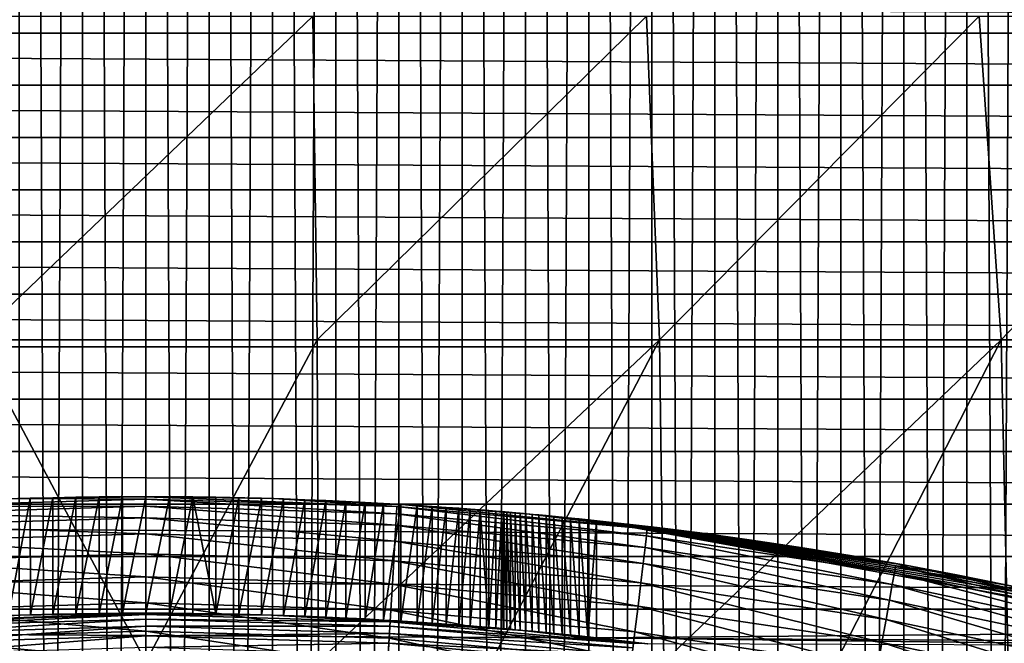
# Model space of a CAD drawing. Header units: millimetres. Extents: x -70 to 70, y -44 to 96.
# Tile 83 of 135: x -1.3 to 8.84, y 42.19 to 48.62. Entities that reach past the tile are written whole.
import ezdxf

# ---------------------------------------------------------------- set-up
doc = ezdxf.new("R2010")
doc.units = ezdxf.units.MM
doc.header["$LTSCALE"] = 65.185185
for name, color, linetype in [('20', 7, 'CONTINUOUS'), ('21', 7, 'CONTINUOUS'), ('22', 7, 'CONTINUOUS'), ('57', 7, 'CONTINUOUS'), ('70', 7, 'CONTINUOUS'), ('74', 7, 'CONTINUOUS'), ('75', 7, 'CONTINUOUS'), ('76', 7, 'CONTINUOUS'), ('77', 7, 'CONTINUOUS'), ('78', 7, 'CONTINUOUS'), ('82', 7, 'CONTINUOUS'), ('83', 7, 'CONTINUOUS'), ('84', 7, 'CONTINUOUS'), ('85', 7, 'CONTINUOUS'), ('86', 7, 'CONTINUOUS')]:
    doc.layers.add(name, color=color, linetype=linetype)

msp = doc.modelspace()

# ---------------------------------------------------------------- linework, layer by layer
at = {"layer": '20', "color": 3, "linetype": 'Continuous'}
for points in [[(-47.359, 48.477, 57.35), (-47.283, 49.013, 57.35), (47.359, 48.477, 57.35), (-47.359, 48.477, 57.35)], [(-47.283, 49.013, 57.35), (47.283, 49.013, 57.35), (47.359, 48.477, 57.35), (-47.283, 49.013, 57.35)], [(-47.429, 47.94, 57.35), (-47.359, 48.477, 57.35), (47.429, 47.94, 57.35), (-47.429, 47.94, 57.35)], [(-47.359, 48.477, 57.35), (47.359, 48.477, 57.35), (47.429, 47.94, 57.35), (-47.359, 48.477, 57.35)], [(-47.494, 47.403, 57.35), (-47.429, 47.94, 57.35), (47.494, 47.403, 57.35), (-47.494, 47.403, 57.35)], [(-47.429, 47.94, 57.35), (47.429, 47.94, 57.35), (47.494, 47.403, 57.35), (-47.429, 47.94, 57.35)], [(-47.552, 46.864, 57.35), (-47.494, 47.403, 57.35), (47.552, 46.864, 57.35), (-47.552, 46.864, 57.35)], [(-47.494, 47.403, 57.35), (47.494, 47.403, 57.35), (47.552, 46.864, 57.35), (-47.494, 47.403, 57.35)], [(-47.604, 46.325, 57.35), (-47.552, 46.864, 57.35), (47.604, 46.325, 57.35), (-47.604, 46.325, 57.35)], [(-47.552, 46.864, 57.35), (47.552, 46.864, 57.35), (47.604, 46.325, 57.35), (-47.552, 46.864, 57.35)], [(-47.65, 45.786, 57.35), (-47.604, 46.325, 57.35), (47.65, 45.786, 57.35), (-47.65, 45.786, 57.35)], [(-47.604, 46.325, 57.35), (47.604, 46.325, 57.35), (47.65, 45.786, 57.35), (-47.604, 46.325, 57.35)], [(-47.69, 45.246, 57.35), (-47.65, 45.786, 57.35), (47.69, 45.246, 57.35), (-47.69, 45.246, 57.35)], [(-47.65, 45.786, 57.35), (47.65, 45.786, 57.35), (47.69, 45.246, 57.35), (-47.65, 45.786, 57.35)], [(-47.723, 44.706, 57.35), (-47.69, 45.246, 57.35), (47.723, 44.706, 57.35), (-47.723, 44.706, 57.35)], [(-47.69, 45.246, 57.35), (47.69, 45.246, 57.35), (47.723, 44.706, 57.35), (-47.69, 45.246, 57.35)], [(-47.751, 44.165, 57.35), (-47.723, 44.706, 57.35), (47.751, 44.165, 57.35), (-47.751, 44.165, 57.35)], [(-47.723, 44.706, 57.35), (47.723, 44.706, 57.35), (47.751, 44.165, 57.35), (-47.723, 44.706, 57.35)], [(-47.772, 43.624, 57.35), (-47.751, 44.165, 57.35), (47.772, 43.624, 57.35), (-47.772, 43.624, 57.35)], [(-47.751, 44.165, 57.35), (47.751, 44.165, 57.35), (47.772, 43.624, 57.35), (-47.751, 44.165, 57.35)], [(-47.788, 43.083, 57.35), (-47.772, 43.624, 57.35), (47.788, 43.083, 57.35), (-47.788, 43.083, 57.35)], [(-47.772, 43.624, 57.35), (47.772, 43.624, 57.35), (47.788, 43.083, 57.35), (-47.772, 43.624, 57.35)], [(-47.797, 42.541, 57.35), (-47.788, 43.083, 57.35), (47.797, 42.541, 57.35), (-47.797, 42.541, 57.35)], [(-47.788, 43.083, 57.35), (47.788, 43.083, 57.35), (47.797, 42.541, 57.35), (-47.788, 43.083, 57.35)], [(47.8, 42, 57.35), (-47.8, 42, 57.35), (-47.797, 42.541, 57.35), (47.8, 42, 57.35)], [(47.8, 42, 57.35), (-47.797, 42.541, 57.35), (47.797, 42.541, 57.35), (47.8, 42, 57.35)]]:
    msp.add_3dface(points, dxfattribs=at)
at = {"layer": '21', "color": 3, "linetype": 'Continuous'}
for points in [[(-1.304, 96.388, 60.35), (-0.652, 96.397, 60.35), (-1.304, -43.588, 60.35), (-1.304, 96.388, 60.35)], [(-1.304, -43.588, 60.35), (-0.652, 96.397, 60.35), (-0.652, -43.597, 60.35), (-1.304, -43.588, 60.35)], [(0, 96.4, 60.35), (0, -43.6, 60.35), (-0.652, -43.597, 60.35), (0, 96.4, 60.35)], [(-0.652, 96.397, 60.35), (0, 96.4, 60.35), (-0.652, -43.597, 60.35), (-0.652, 96.397, 60.35)], [(0.652, 96.397, 60.35), (0, -43.6, 60.35), (0, 96.4, 60.35), (0.652, 96.397, 60.35)], [(0.652, -43.597, 60.35), (0, -43.6, 60.35), (0.652, 96.397, 60.35), (0.652, -43.597, 60.35)], [(1.304, 96.388, 60.35), (0.652, -43.597, 60.35), (0.652, 96.397, 60.35), (1.304, 96.388, 60.35)], [(1.304, -43.588, 60.35), (0.652, -43.597, 60.35), (1.304, 96.388, 60.35), (1.304, -43.588, 60.35)], [(1.957, 96.373, 60.35), (1.304, -43.588, 60.35), (1.304, 96.388, 60.35), (1.957, 96.373, 60.35)], [(1.957, -43.573, 60.35), (1.304, -43.588, 60.35), (1.957, 96.373, 60.35), (1.957, -43.573, 60.35)], [(2.608, 96.351, 60.35), (1.957, -43.573, 60.35), (1.957, 96.373, 60.35), (2.608, 96.351, 60.35)], [(2.608, -43.551, 60.35), (1.957, -43.573, 60.35), (2.608, 96.351, 60.35), (2.608, -43.551, 60.35)], [(3.26, 96.324, 60.35), (2.608, -43.551, 60.35), (2.608, 96.351, 60.35), (3.26, 96.324, 60.35)], [(3.26, -43.524, 60.35), (2.608, -43.551, 60.35), (3.26, 96.324, 60.35), (3.26, -43.524, 60.35)], [(3.912, 96.291, 60.35), (3.26, -43.524, 60.35), (3.26, 96.324, 60.35), (3.912, 96.291, 60.35)], [(3.912, -43.491, 60.35), (3.26, -43.524, 60.35), (3.912, 96.291, 60.35), (3.912, -43.491, 60.35)], [(4.563, 96.251, 60.35), (3.912, -43.491, 60.35), (3.912, 96.291, 60.35), (4.563, 96.251, 60.35)], [(4.563, -43.451, 60.35), (3.912, -43.491, 60.35), (4.563, 96.251, 60.35), (4.563, -43.451, 60.35)], [(5.213, 96.206, 60.35), (4.563, -43.451, 60.35), (4.563, 96.251, 60.35), (5.213, 96.206, 60.35)], [(5.213, -43.406, 60.35), (4.563, -43.451, 60.35), (5.213, 96.206, 60.35), (5.213, -43.406, 60.35)], [(5.863, 96.154, 60.35), (5.213, -43.406, 60.35), (5.213, 96.206, 60.35), (5.863, 96.154, 60.35)], [(5.863, -43.354, 60.35), (5.213, -43.406, 60.35), (5.863, 96.154, 60.35), (5.863, -43.354, 60.35)], [(6.513, 96.096, 60.35), (5.863, -43.354, 60.35), (5.863, 96.154, 60.35), (6.513, 96.096, 60.35)], [(6.513, -43.296, 60.35), (5.863, -43.354, 60.35), (6.513, 96.096, 60.35), (6.513, -43.296, 60.35)], [(7.162, 96.033, 60.35), (6.513, -43.296, 60.35), (6.513, 96.096, 60.35), (7.162, 96.033, 60.35)], [(7.162, -43.233, 60.35), (6.513, -43.296, 60.35), (7.162, 96.033, 60.35), (7.162, -43.233, 60.35)], [(7.811, 95.963, 60.35), (7.162, -43.233, 60.35), (7.162, 96.033, 60.35), (7.811, 95.963, 60.35)], [(7.811, -43.163, 60.35), (7.162, -43.233, 60.35), (7.811, 95.963, 60.35), (7.811, -43.163, 60.35)], [(8.459, 95.887, 60.35), (7.811, -43.163, 60.35), (7.811, 95.963, 60.35), (8.459, 95.887, 60.35)], [(8.459, -43.087, 60.35), (7.811, -43.163, 60.35), (8.459, 95.887, 60.35), (8.459, -43.087, 60.35)], [(9.106, 95.805, 60.35), (8.459, -43.087, 60.35), (8.459, 95.887, 60.35), (9.106, 95.805, 60.35)], [(9.106, -43.005, 60.35), (8.459, -43.087, 60.35), (9.106, 95.805, 60.35), (9.106, -43.005, 60.35)]]:
    msp.add_3dface(points, dxfattribs=at)
at = {"layer": '22', "color": 3, "linetype": 'Continuous'}
for points in [[(-1.304, 96.388, 62.35), (-0.652, -43.597, 62.35), (-0.652, 96.397, 62.35), (-1.304, 96.388, 62.35)], [(-1.304, -43.588, 62.35), (-0.652, -43.597, 62.35), (-1.304, 96.388, 62.35), (-1.304, -43.588, 62.35)], [(0, -43.6, 62.35), (0, 96.4, 62.35), (-0.652, 96.397, 62.35), (0, -43.6, 62.35)], [(-0.652, -43.597, 62.35), (0, -43.6, 62.35), (-0.652, 96.397, 62.35), (-0.652, -43.597, 62.35)], [(0.652, 96.397, 62.35), (0, 96.4, 62.35), (0.652, -43.597, 62.35), (0.652, 96.397, 62.35)], [(0.652, -43.597, 62.35), (0, 96.4, 62.35), (0, -43.6, 62.35), (0.652, -43.597, 62.35)], [(1.304, 96.388, 62.35), (0.652, 96.397, 62.35), (1.304, -43.588, 62.35), (1.304, 96.388, 62.35)], [(1.304, -43.588, 62.35), (0.652, 96.397, 62.35), (0.652, -43.597, 62.35), (1.304, -43.588, 62.35)], [(1.957, 96.373, 62.35), (1.304, 96.388, 62.35), (1.957, -43.573, 62.35), (1.957, 96.373, 62.35)], [(1.957, -43.573, 62.35), (1.304, 96.388, 62.35), (1.304, -43.588, 62.35), (1.957, -43.573, 62.35)], [(2.608, 96.351, 62.35), (1.957, 96.373, 62.35), (2.608, -43.551, 62.35), (2.608, 96.351, 62.35)], [(2.608, -43.551, 62.35), (1.957, 96.373, 62.35), (1.957, -43.573, 62.35), (2.608, -43.551, 62.35)], [(3.26, 96.324, 62.35), (2.608, 96.351, 62.35), (3.26, -43.524, 62.35), (3.26, 96.324, 62.35)], [(3.26, -43.524, 62.35), (2.608, 96.351, 62.35), (2.608, -43.551, 62.35), (3.26, -43.524, 62.35)], [(3.912, 96.291, 62.35), (3.26, 96.324, 62.35), (3.912, -43.491, 62.35), (3.912, 96.291, 62.35)], [(3.912, -43.491, 62.35), (3.26, 96.324, 62.35), (3.26, -43.524, 62.35), (3.912, -43.491, 62.35)], [(4.563, 96.251, 62.35), (3.912, 96.291, 62.35), (4.563, -43.451, 62.35), (4.563, 96.251, 62.35)], [(4.563, -43.451, 62.35), (3.912, 96.291, 62.35), (3.912, -43.491, 62.35), (4.563, -43.451, 62.35)], [(5.213, 96.206, 62.35), (4.563, 96.251, 62.35), (5.213, -43.406, 62.35), (5.213, 96.206, 62.35)], [(5.213, -43.406, 62.35), (4.563, 96.251, 62.35), (4.563, -43.451, 62.35), (5.213, -43.406, 62.35)], [(5.863, 96.154, 62.35), (5.213, 96.206, 62.35), (5.863, -43.354, 62.35), (5.863, 96.154, 62.35)], [(5.863, -43.354, 62.35), (5.213, 96.206, 62.35), (5.213, -43.406, 62.35), (5.863, -43.354, 62.35)], [(6.513, 96.096, 62.35), (5.863, 96.154, 62.35), (6.513, -43.296, 62.35), (6.513, 96.096, 62.35)], [(6.513, -43.296, 62.35), (5.863, 96.154, 62.35), (5.863, -43.354, 62.35), (6.513, -43.296, 62.35)], [(7.162, 96.033, 62.35), (6.513, 96.096, 62.35), (7.162, -43.233, 62.35), (7.162, 96.033, 62.35)], [(7.162, -43.233, 62.35), (6.513, 96.096, 62.35), (6.513, -43.296, 62.35), (7.162, -43.233, 62.35)], [(7.811, 95.963, 62.35), (7.162, 96.033, 62.35), (7.811, -43.163, 62.35), (7.811, 95.963, 62.35)], [(7.811, -43.163, 62.35), (7.162, 96.033, 62.35), (7.162, -43.233, 62.35), (7.811, -43.163, 62.35)], [(8.459, 95.887, 62.35), (7.811, 95.963, 62.35), (8.459, -43.087, 62.35), (8.459, 95.887, 62.35)], [(8.459, -43.087, 62.35), (7.811, 95.963, 62.35), (7.811, -43.163, 62.35), (8.459, -43.087, 62.35)], [(9.106, 95.805, 62.35), (8.459, 95.887, 62.35), (9.106, -43.005, 62.35), (9.106, 95.805, 62.35)], [(9.106, -43.005, 62.35), (8.459, 95.887, 62.35), (8.459, -43.087, 62.35), (9.106, -43.005, 62.35)]]:
    msp.add_3dface(points, dxfattribs=at)
at = {"layer": '57', "color": 254, "linetype": 'Continuous', "true_color": 0xcad1ee}
for points in [[(1.765, 45.316, 48.431), (-1.765, 45.316, 48.431), (1.72, 48.651, 48.622), (1.765, 45.316, 48.431)], [(1.72, 48.651, 48.622), (-1.765, 45.316, 48.431), (-1.72, 48.651, 48.622), (1.72, 48.651, 48.622)], [(5.158, 48.651, 48.758), (1.765, 45.316, 48.431), (1.72, 48.651, 48.622), (5.158, 48.651, 48.758)], [(5.292, 45.316, 48.575), (1.765, 45.316, 48.431), (5.158, 48.651, 48.758), (5.292, 45.316, 48.575)], [(8.587, 48.651, 49.031), (5.292, 45.316, 48.575), (5.158, 48.651, 48.758), (8.587, 48.651, 49.031)], [(8.811, 45.316, 48.861), (5.292, 45.316, 48.575), (8.587, 48.651, 49.031), (8.811, 45.316, 48.861)], [(12.003, 48.651, 49.439), (8.811, 45.316, 48.861), (8.587, 48.651, 49.031), (12.003, 48.651, 49.439)], [(12.315, 45.316, 49.29), (8.811, 45.316, 48.861), (12.003, 48.651, 49.439), (12.315, 45.316, 49.29)], [(-1.765, 45.316, 48.431), (0, 42, 48.35), (-1.78, 42, 48.368), (-1.765, 45.316, 48.431)], [(1.765, 45.316, 48.431), (0, 42, 48.35), (-1.765, 45.316, 48.431), (1.765, 45.316, 48.431)], [(1.78, 42, 48.368), (0, 42, 48.35), (1.765, 45.316, 48.431), (1.78, 42, 48.368)], [(5.292, 45.316, 48.575), (1.78, 42, 48.368), (1.765, 45.316, 48.431), (5.292, 45.316, 48.575)], [(3.559, 42, 48.423), (1.78, 42, 48.368), (5.292, 45.316, 48.575), (3.559, 42, 48.423)], [(5.336, 42, 48.514), (3.559, 42, 48.423), (5.292, 45.316, 48.575), (5.336, 42, 48.514)], [(8.811, 45.316, 48.861), (5.336, 42, 48.514), (5.292, 45.316, 48.575), (8.811, 45.316, 48.861)], [(7.111, 42, 48.641), (5.336, 42, 48.514), (8.811, 45.316, 48.861), (7.111, 42, 48.641)], [(8.884, 42, 48.805), (7.111, 42, 48.641), (8.811, 45.316, 48.861), (8.884, 42, 48.805)], [(12.315, 45.316, 49.29), (8.884, 42, 48.805), (8.811, 45.316, 48.861), (12.315, 45.316, 49.29)]]:
    msp.add_3dface(points, dxfattribs=at)
at = {"layer": '70', "linetype": 'Continuous'}
for points in [[(3.666, 42.342, 0.789), (3.666, 43.546, 0.789), (3.689, 43.544, 0.702), (3.666, 42.342, 0.789)], [(3.689, 42.34, 0.702), (3.666, 42.342, 0.789), (3.689, 43.544, 0.702), (3.689, 42.34, 0.702)], [(3.72, 42.337, 0.617), (3.689, 42.34, 0.702), (3.689, 43.544, 0.702), (3.72, 42.337, 0.617)], [(3.72, 43.541, 0.617), (3.72, 42.337, 0.617), (3.689, 43.544, 0.702), (3.72, 43.541, 0.617)], [(3.758, 42.334, 0.535), (3.72, 42.337, 0.617), (3.72, 43.541, 0.617), (3.758, 42.334, 0.535)], [(3.758, 43.538, 0.535), (3.758, 42.334, 0.535), (3.72, 43.541, 0.617), (3.758, 43.538, 0.535)], [(3.804, 42.329, 0.457), (3.758, 42.334, 0.535), (3.758, 43.538, 0.535), (3.804, 42.329, 0.457)], [(3.804, 43.534, 0.457), (3.804, 42.329, 0.457), (3.758, 43.538, 0.535), (3.804, 43.534, 0.457)], [(3.856, 42.325, 0.384), (3.804, 42.329, 0.457), (3.804, 43.534, 0.457), (3.856, 42.325, 0.384)], [(3.856, 43.53, 0.384), (3.856, 42.325, 0.384), (3.804, 43.534, 0.457), (3.856, 43.53, 0.384)], [(3.915, 42.319, 0.315), (3.856, 42.325, 0.384), (3.856, 43.53, 0.384), (3.915, 42.319, 0.315)], [(3.915, 43.524, 0.315), (3.915, 42.319, 0.315), (3.856, 43.53, 0.384), (3.915, 43.524, 0.315)], [(3.98, 42.313, 0.252), (3.915, 42.319, 0.315), (3.915, 43.524, 0.315), (3.98, 42.313, 0.252)], [(3.98, 43.518, 0.252), (3.98, 42.313, 0.252), (3.915, 43.524, 0.315), (3.98, 43.518, 0.252)], [(4.05, 42.307, 0.195), (3.98, 42.313, 0.252), (3.98, 43.518, 0.252), (4.05, 42.307, 0.195)], [(4.05, 43.512, 0.195), (4.05, 42.307, 0.195), (3.98, 43.518, 0.252), (4.05, 43.512, 0.195)], [(4.126, 42.299, 0.145), (4.05, 42.307, 0.195), (4.05, 43.512, 0.195), (4.126, 42.299, 0.145)], [(4.126, 43.505, 0.145), (4.126, 42.299, 0.145), (4.05, 43.512, 0.195), (4.126, 43.505, 0.145)], [(4.205, 42.291, 0.101), (4.126, 42.299, 0.145), (4.126, 43.505, 0.145), (4.205, 42.291, 0.101)], [(4.205, 43.497, 0.101), (4.205, 42.291, 0.101), (4.126, 43.505, 0.145), (4.205, 43.497, 0.101)], [(4.288, 42.283, 0.065), (4.205, 42.291, 0.101), (4.205, 43.497, 0.101), (4.288, 42.283, 0.065)], [(4.288, 43.489, 0.065), (4.288, 42.283, 0.065), (4.205, 43.497, 0.101), (4.288, 43.489, 0.065)], [(4.374, 42.274, 0.037), (4.288, 42.283, 0.065), (4.288, 43.489, 0.065), (4.374, 42.274, 0.037)], [(4.374, 43.48, 0.037), (4.374, 42.274, 0.037), (4.288, 43.489, 0.065), (4.374, 43.48, 0.037)], [(4.463, 42.265, 0.016), (4.374, 42.274, 0.037), (4.374, 43.48, 0.037), (4.463, 42.265, 0.016)], [(4.463, 43.472, 0.016), (4.463, 42.265, 0.016), (4.374, 43.48, 0.037), (4.463, 43.472, 0.016)], [(4.553, 42.255, 0.004), (4.463, 42.265, 0.016), (4.463, 43.472, 0.016), (4.553, 42.255, 0.004)], [(4.553, 43.462, 0.004), (4.553, 42.255, 0.004), (4.463, 43.472, 0.016), (4.553, 43.462, 0.004)], [(4.644, 43.453), (4.553, 42.255, 0.004), (4.553, 43.462, 0.004), (4.644, 43.453)], [(4.644, 42.246), (4.553, 42.255, 0.004), (4.644, 43.453), (4.644, 42.246)]]:
    msp.add_3dface(points, dxfattribs=at)
at = {"layer": '74', "linetype": 'Continuous'}
for points in [[(0, 43.7, 19), (1.32, 43.68, 19), (0, 43.7, 3.75), (0, 43.7, 19)], [(0, 43.7, 3.75), (1.32, 43.68, 19), (0.242, 43.699, 3.742), (0, 43.7, 3.75)], [(0.242, 43.699, 3.742), (1.32, 43.68, 19), (0.483, 43.697, 3.719), (0.242, 43.699, 3.742)], [(0.483, 43.697, 3.719), (1.32, 43.68, 19), (0.722, 43.694, 3.68), (0.483, 43.697, 3.719)], [(0.722, 43.694, 3.68), (1.32, 43.68, 19), (0.958, 43.689, 3.626), (0.722, 43.694, 3.68)], [(0.958, 43.689, 3.626), (1.32, 43.68, 19), (1.19, 43.684, 3.556), (0.958, 43.689, 3.626)], [(1.19, 43.684, 3.556), (1.32, 43.68, 19), (1.418, 43.677, 3.472), (1.19, 43.684, 3.556)], [(1.32, 43.68, 19), (2.639, 43.62, 19), (1.418, 43.677, 3.472), (1.32, 43.68, 19)], [(1.418, 43.677, 3.472), (2.639, 43.62, 19), (1.639, 43.669, 3.373), (1.418, 43.677, 3.472)], [(1.639, 43.669, 3.373), (2.639, 43.62, 19), (1.854, 43.661, 3.26), (1.639, 43.669, 3.373)], [(1.854, 43.661, 3.26), (2.639, 43.62, 19), (2.061, 43.651, 3.133), (1.854, 43.661, 3.26)], [(2.061, 43.651, 3.133), (2.639, 43.62, 19), (2.259, 43.642, 2.993), (2.061, 43.651, 3.133)], [(2.259, 43.642, 2.993), (2.639, 43.62, 19), (2.448, 43.631, 2.841), (2.259, 43.642, 2.993)], [(2.448, 43.631, 2.841), (2.639, 43.62, 19), (2.627, 43.621, 2.676), (2.448, 43.631, 2.841)], [(2.627, 43.621, 2.676), (2.639, 43.62, 19), (2.795, 43.611, 2.5), (2.627, 43.621, 2.676)], [(2.639, 43.62, 19), (3.955, 43.521, 19), (2.795, 43.611, 2.5), (2.639, 43.62, 19)], [(2.795, 43.611, 2.5), (3.955, 43.521, 19), (2.951, 43.6, 2.314), (2.795, 43.611, 2.5)], [(2.951, 43.6, 2.314), (3.955, 43.521, 19), (3.094, 43.59, 2.118), (2.951, 43.6, 2.314)], [(3.094, 43.59, 2.118), (3.955, 43.521, 19), (3.225, 43.581, 1.914), (3.094, 43.59, 2.118)], [(3.225, 43.581, 1.914), (3.955, 43.521, 19), (3.342, 43.572, 1.701), (3.225, 43.581, 1.914)], [(3.342, 43.572, 1.701), (3.955, 43.521, 19), (3.445, 43.564, 1.481), (3.342, 43.572, 1.701)], [(3.445, 43.564, 1.481), (3.955, 43.521, 19), (3.534, 43.557, 1.256), (3.445, 43.564, 1.481)], [(3.534, 43.557, 1.256), (3.955, 43.521, 19), (3.607, 43.551, 1.025), (3.534, 43.557, 1.256)], [(3.955, 43.521, 19), (3.666, 43.546, 0.789), (3.607, 43.551, 1.025), (3.955, 43.521, 19)], [(3.689, 43.544, 0.702), (3.666, 43.546, 0.789), (3.955, 43.521, 19), (3.689, 43.544, 0.702)], [(3.72, 43.541, 0.617), (3.689, 43.544, 0.702), (3.955, 43.521, 19), (3.72, 43.541, 0.617)], [(3.758, 43.538, 0.535), (3.72, 43.541, 0.617), (3.955, 43.521, 19), (3.758, 43.538, 0.535)], [(3.804, 43.534, 0.457), (3.758, 43.538, 0.535), (3.955, 43.521, 19), (3.804, 43.534, 0.457)], [(3.856, 43.53, 0.384), (3.804, 43.534, 0.457), (3.955, 43.521, 19), (3.856, 43.53, 0.384)], [(3.915, 43.524, 0.315), (3.856, 43.53, 0.384), (3.955, 43.521, 19), (3.915, 43.524, 0.315)], [(3.98, 43.518, 0.252), (3.915, 43.524, 0.315), (3.955, 43.521, 19), (3.98, 43.518, 0.252)], [(5.267, 43.381, 19), (3.98, 43.518, 0.252), (3.955, 43.521, 19), (5.267, 43.381, 19)], [(4.05, 43.512, 0.195), (3.98, 43.518, 0.252), (5.267, 43.381, 19), (4.05, 43.512, 0.195)], [(4.126, 43.505, 0.145), (4.05, 43.512, 0.195), (5.267, 43.381, 19), (4.126, 43.505, 0.145)], [(4.205, 43.497, 0.101), (4.126, 43.505, 0.145), (5.267, 43.381, 19), (4.205, 43.497, 0.101)], [(4.288, 43.489, 0.065), (4.205, 43.497, 0.101), (5.267, 43.381, 19), (4.288, 43.489, 0.065)], [(4.374, 43.48, 0.037), (4.288, 43.489, 0.065), (5.267, 43.381, 19), (4.374, 43.48, 0.037)], [(4.463, 43.472, 0.016), (4.374, 43.48, 0.037), (5.267, 43.381, 19), (4.463, 43.472, 0.016)], [(4.553, 43.462, 0.004), (4.463, 43.472, 0.016), (5.267, 43.381, 19), (4.553, 43.462, 0.004)], [(4.644, 43.453), (4.553, 43.462, 0.004), (5.267, 43.381, 19), (4.644, 43.453)], [(5.176, 43.392), (4.644, 43.453), (5.267, 43.381, 19), (5.176, 43.392)], [(5.708, 43.326), (5.176, 43.392), (5.267, 43.381, 19), (5.708, 43.326)], [(6.575, 43.202, 19), (5.708, 43.326), (5.267, 43.381, 19), (6.575, 43.202, 19)], [(6.239, 43.252), (5.708, 43.326), (6.575, 43.202, 19), (6.239, 43.252)], [(6.77, 43.172), (6.239, 43.252), (6.575, 43.202, 19), (6.77, 43.172)], [(7.877, 42.984, 19), (6.77, 43.172), (6.575, 43.202, 19), (7.877, 42.984, 19)], [(7.299, 43.086), (6.77, 43.172), (7.877, 42.984, 19), (7.299, 43.086)], [(7.827, 42.993), (7.299, 43.086), (7.877, 42.984, 19), (7.827, 42.993)], [(8.354, 42.894), (7.827, 42.993), (7.877, 42.984, 19), (8.354, 42.894)], [(9.172, 42.727, 19), (8.354, 42.894), (7.877, 42.984, 19), (9.172, 42.727, 19)], [(8.879, 42.788), (8.354, 42.894), (9.172, 42.727, 19), (8.879, 42.788)]]:
    msp.add_3dface(points, dxfattribs=at)
at = {"layer": '75', "linetype": 'Continuous'}
for points in [[(-1.418, 43.677, 3.472), (-1.32, 43.68, 19), (-1.191, 43.684, 3.556), (-1.418, 43.677, 3.472)], [(-1.32, 43.68, 19), (0, 43.7, 19), (-1.191, 43.684, 3.556), (-1.32, 43.68, 19)], [(-1.191, 43.684, 3.556), (0, 43.7, 19), (-0.958, 43.689, 3.625), (-1.191, 43.684, 3.556)], [(-0.958, 43.689, 3.625), (0, 43.7, 19), (-0.722, 43.694, 3.68), (-0.958, 43.689, 3.625)], [(-0.722, 43.694, 3.68), (0, 43.7, 19), (-0.483, 43.697, 3.719), (-0.722, 43.694, 3.68)], [(-0.483, 43.697, 3.719), (0, 43.7, 19), (-0.242, 43.699, 3.742), (-0.483, 43.697, 3.719)], [(0, 43.7, 19), (0, 43.7, 3.75), (-0.242, 43.699, 3.742), (0, 43.7, 19)]]:
    msp.add_3dface(points, dxfattribs=at)
at = {"layer": '76', "linetype": 'Continuous'}
for points in [[(1.32, 43.68, 19), (0, 43.7, 19), (2.587, 43.599, 19.313), (1.32, 43.68, 19)], [(2.587, 43.599, 19.313), (0, 43.7, 19), (0, 43.675, 19.313), (2.587, 43.599, 19.313)], [(2.587, 43.599, 19.313), (0, 43.675, 19.313), (2.583, 43.525, 19.618), (2.587, 43.599, 19.313)], [(0, 43.675, 19.313), (0, 43.602, 19.618), (2.583, 43.525, 19.618), (0, 43.675, 19.313)], [(2.639, 43.62, 19), (1.32, 43.68, 19), (2.587, 43.599, 19.313), (2.639, 43.62, 19)], [(0, 43.482, 19.909), (2.576, 43.405, 19.909), (0, 43.602, 19.618), (0, 43.482, 19.909)], [(0, 43.602, 19.618), (2.576, 43.405, 19.909), (2.583, 43.525, 19.618), (0, 43.602, 19.618)], [(2.576, 43.405, 19.909), (5.143, 43.177, 19.909), (2.583, 43.525, 19.618), (2.576, 43.405, 19.909)], [(2.587, 43.599, 19.313), (2.583, 43.525, 19.618), (5.157, 43.296, 19.618), (2.587, 43.599, 19.313)], [(2.583, 43.525, 19.618), (5.143, 43.177, 19.909), (5.157, 43.296, 19.618), (2.583, 43.525, 19.618)], [(5.166, 43.369, 19.313), (2.639, 43.62, 19), (2.587, 43.599, 19.313), (5.166, 43.369, 19.313)], [(5.166, 43.369, 19.313), (2.587, 43.599, 19.313), (5.157, 43.296, 19.618), (5.166, 43.369, 19.313)], [(3.955, 43.521, 19), (2.639, 43.62, 19), (5.166, 43.369, 19.313), (3.955, 43.521, 19)], [(0, 43.317, 20.176), (2.566, 43.241, 20.176), (0, 43.482, 19.909), (0, 43.317, 20.176)], [(0, 43.482, 19.909), (2.566, 43.241, 20.176), (2.576, 43.405, 19.909), (0, 43.482, 19.909)], [(5.267, 43.381, 19), (3.955, 43.521, 19), (5.166, 43.369, 19.313), (5.267, 43.381, 19)], [(2.566, 43.241, 20.176), (5.123, 43.013, 20.176), (2.576, 43.405, 19.909), (2.566, 43.241, 20.176)], [(2.576, 43.405, 19.909), (5.123, 43.013, 20.176), (5.143, 43.177, 19.909), (2.576, 43.405, 19.909)], [(5.166, 43.369, 19.313), (5.157, 43.296, 19.618), (7.713, 42.914, 19.618), (5.166, 43.369, 19.313)], [(7.726, 42.987, 19.313), (5.267, 43.381, 19), (5.166, 43.369, 19.313), (7.726, 42.987, 19.313)], [(7.726, 42.987, 19.313), (5.166, 43.369, 19.313), (7.713, 42.914, 19.618), (7.726, 42.987, 19.313)], [(6.575, 43.202, 19), (5.267, 43.381, 19), (7.726, 42.987, 19.313), (6.575, 43.202, 19)], [(0, 43.113, 20.415), (2.554, 43.038, 20.415), (0, 43.317, 20.176), (0, 43.113, 20.415)], [(0, 43.317, 20.176), (2.554, 43.038, 20.415), (2.566, 43.241, 20.176), (0, 43.317, 20.176)], [(2.554, 43.038, 20.415), (5.099, 42.811, 20.415), (2.566, 43.241, 20.176), (2.554, 43.038, 20.415)], [(2.566, 43.241, 20.176), (5.099, 42.811, 20.415), (5.123, 43.013, 20.176), (2.566, 43.241, 20.176)], [(5.143, 43.177, 19.909), (7.691, 42.796, 19.909), (5.157, 43.296, 19.618), (5.143, 43.177, 19.909)], [(5.157, 43.296, 19.618), (7.691, 42.796, 19.909), (7.713, 42.914, 19.618), (5.157, 43.296, 19.618)], [(5.123, 43.013, 20.176), (7.662, 42.634, 20.176), (5.143, 43.177, 19.909), (5.123, 43.013, 20.176)], [(5.143, 43.177, 19.909), (7.662, 42.634, 20.176), (7.691, 42.796, 19.909), (5.143, 43.177, 19.909)], [(7.877, 42.984, 19), (6.575, 43.202, 19), (7.726, 42.987, 19.313), (7.877, 42.984, 19)], [(0, 42.874, 20.619), (2.54, 42.799, 20.619), (0, 43.113, 20.415), (0, 42.874, 20.619)], [(0, 43.113, 20.415), (2.54, 42.799, 20.619), (2.554, 43.038, 20.415), (0, 43.113, 20.415)], [(2.54, 42.799, 20.619), (5.071, 42.573, 20.619), (2.554, 43.038, 20.415), (2.54, 42.799, 20.619)], [(2.554, 43.038, 20.415), (5.071, 42.573, 20.619), (5.099, 42.811, 20.415), (2.554, 43.038, 20.415)], [(5.099, 42.811, 20.415), (7.626, 42.433, 20.415), (5.123, 43.013, 20.176), (5.099, 42.811, 20.415)], [(5.123, 43.013, 20.176), (7.626, 42.433, 20.415), (7.662, 42.634, 20.176), (5.123, 43.013, 20.176)], [(7.691, 42.796, 19.909), (10.213, 42.265, 19.909), (7.713, 42.914, 19.618), (7.691, 42.796, 19.909)], [(7.726, 42.987, 19.313), (7.713, 42.914, 19.618), (10.242, 42.382, 19.618), (7.726, 42.987, 19.313)], [(7.713, 42.914, 19.618), (10.213, 42.265, 19.909), (10.242, 42.382, 19.618), (7.713, 42.914, 19.618)], [(10.259, 42.453, 19.313), (7.877, 42.984, 19), (7.726, 42.987, 19.313), (10.259, 42.453, 19.313)], [(10.259, 42.453, 19.313), (7.726, 42.987, 19.313), (10.242, 42.382, 19.618), (10.259, 42.453, 19.313)], [(9.172, 42.727, 19), (7.877, 42.984, 19), (10.259, 42.453, 19.313), (9.172, 42.727, 19)], [(0, 42.606, 20.783), (2.524, 42.531, 20.783), (0, 42.874, 20.619), (0, 42.606, 20.783)], [(0, 42.874, 20.619), (2.524, 42.531, 20.783), (2.54, 42.799, 20.619), (0, 42.874, 20.619)], [(2.524, 42.531, 20.783), (5.039, 42.307, 20.783), (2.54, 42.799, 20.619), (2.524, 42.531, 20.783)], [(2.54, 42.799, 20.619), (5.039, 42.307, 20.783), (5.071, 42.573, 20.619), (2.54, 42.799, 20.619)], [(5.071, 42.573, 20.619), (7.584, 42.198, 20.619), (5.099, 42.811, 20.415), (5.071, 42.573, 20.619)], [(5.099, 42.811, 20.415), (7.584, 42.198, 20.619), (7.626, 42.433, 20.415), (5.099, 42.811, 20.415)], [(7.662, 42.634, 20.176), (10.175, 42.106, 20.176), (7.691, 42.796, 19.909), (7.662, 42.634, 20.176)], [(7.691, 42.796, 19.909), (10.175, 42.106, 20.176), (10.213, 42.265, 19.909), (7.691, 42.796, 19.909)], [(7.626, 42.433, 20.415), (10.127, 41.907, 20.415), (7.662, 42.634, 20.176), (7.626, 42.433, 20.415)], [(7.662, 42.634, 20.176), (10.127, 41.907, 20.415), (10.175, 42.106, 20.176), (7.662, 42.634, 20.176)], [(0, 42.316, 20.903), (2.507, 42.242, 20.903), (0, 42.606, 20.783), (0, 42.316, 20.903)], [(0, 42.606, 20.783), (2.507, 42.242, 20.903), (2.524, 42.531, 20.783), (0, 42.606, 20.783)], [(2.507, 42.242, 20.903), (5.005, 42.019, 20.903), (2.524, 42.531, 20.783), (2.507, 42.242, 20.903)], [(2.524, 42.531, 20.783), (5.005, 42.019, 20.903), (5.039, 42.307, 20.783), (2.524, 42.531, 20.783)], [(5.039, 42.307, 20.783), (7.537, 41.934, 20.783), (5.071, 42.573, 20.619), (5.039, 42.307, 20.783)], [(5.071, 42.573, 20.619), (7.537, 41.934, 20.783), (7.584, 42.198, 20.619), (5.071, 42.573, 20.619)], [(7.584, 42.198, 20.619), (10.071, 41.675, 20.619), (7.626, 42.433, 20.415), (7.584, 42.198, 20.619)], [(7.626, 42.433, 20.415), (10.071, 41.675, 20.619), (10.127, 41.907, 20.415), (7.626, 42.433, 20.415)], [(0, 42.01, 20.976), (2.489, 41.937, 20.976), (0, 42.316, 20.903), (0, 42.01, 20.976)], [(0, 42.316, 20.903), (2.489, 41.937, 20.976), (2.507, 42.242, 20.903), (0, 42.316, 20.903)], [(5.005, 42.019, 20.903), (7.485, 41.649, 20.903), (5.039, 42.307, 20.783), (5.005, 42.019, 20.903)], [(5.039, 42.307, 20.783), (7.485, 41.649, 20.903), (7.537, 41.934, 20.783), (5.039, 42.307, 20.783)], [(2.489, 41.937, 20.976), (4.969, 41.716, 20.976), (2.507, 42.242, 20.903), (2.489, 41.937, 20.976)], [(2.507, 42.242, 20.903), (4.969, 41.716, 20.976), (5.005, 42.019, 20.903), (2.507, 42.242, 20.903)], [(7.537, 41.934, 20.783), (10.008, 41.414, 20.783), (7.584, 42.198, 20.619), (7.537, 41.934, 20.783)], [(7.584, 42.198, 20.619), (10.008, 41.414, 20.783), (10.071, 41.675, 20.619), (7.584, 42.198, 20.619)]]:
    msp.add_3dface(points, dxfattribs=at)
at = {"layer": '77', "linetype": 'Continuous'}
for points in [[(0, 43.675, 19.313), (-1.32, 43.68, 19), (-2.587, 43.599, 19.313), (0, 43.675, 19.313)], [(0, 43.602, 19.618), (0, 43.675, 19.313), (-2.587, 43.599, 19.313), (0, 43.602, 19.618)], [(0, 43.7, 19), (-1.32, 43.68, 19), (0, 43.675, 19.313), (0, 43.7, 19)], [(-2.583, 43.525, 19.618), (0, 43.602, 19.618), (-2.587, 43.599, 19.313), (-2.583, 43.525, 19.618)], [(0, 43.482, 19.909), (0, 43.602, 19.618), (-2.583, 43.525, 19.618), (0, 43.482, 19.909)], [(-2.576, 43.405, 19.909), (0, 43.482, 19.909), (-2.583, 43.525, 19.618), (-2.576, 43.405, 19.909)], [(0, 43.317, 20.176), (0, 43.482, 19.909), (-2.576, 43.405, 19.909), (0, 43.317, 20.176)], [(-2.566, 43.241, 20.176), (0, 43.317, 20.176), (-2.576, 43.405, 19.909), (-2.566, 43.241, 20.176)], [(0, 43.113, 20.415), (0, 43.317, 20.176), (-2.566, 43.241, 20.176), (0, 43.113, 20.415)], [(-2.554, 43.038, 20.415), (0, 43.113, 20.415), (-2.566, 43.241, 20.176), (-2.554, 43.038, 20.415)], [(0, 42.874, 20.619), (0, 43.113, 20.415), (-2.554, 43.038, 20.415), (0, 42.874, 20.619)], [(-2.54, 42.799, 20.619), (0, 42.874, 20.619), (-2.554, 43.038, 20.415), (-2.54, 42.799, 20.619)], [(0, 42.606, 20.783), (0, 42.874, 20.619), (-2.54, 42.799, 20.619), (0, 42.606, 20.783)], [(-2.524, 42.531, 20.783), (0, 42.606, 20.783), (-2.54, 42.799, 20.619), (-2.524, 42.531, 20.783)], [(0, 42.316, 20.903), (0, 42.606, 20.783), (-2.524, 42.531, 20.783), (0, 42.316, 20.903)], [(-2.507, 42.242, 20.903), (0, 42.316, 20.903), (-2.524, 42.531, 20.783), (-2.507, 42.242, 20.903)], [(0, 42.01, 20.976), (0, 42.316, 20.903), (-2.507, 42.242, 20.903), (0, 42.01, 20.976)], [(-2.489, 41.937, 20.976), (0, 42.01, 20.976), (-2.507, 42.242, 20.903), (-2.489, 41.937, 20.976)]]:
    msp.add_3dface(points, dxfattribs=at)
at = {"layer": '78', "linetype": 'Continuous'}
for points in [[(-1.296, 42.48, 19), (-2.591, 42.421, 19), (-1.417, 42.476, 3.472), (-1.296, 42.48, 19)], [(-1.19, 42.483, 3.556), (-1.296, 42.48, 19), (-1.417, 42.476, 3.472), (-1.19, 42.483, 3.556)], [(0, 42.5, 19), (-1.296, 42.48, 19), (0, 42.5, 3.75), (0, 42.5, 19)], [(0, 42.5, 3.75), (-1.296, 42.48, 19), (-0.242, 42.499, 3.742), (0, 42.5, 3.75)], [(-0.242, 42.499, 3.742), (-1.296, 42.48, 19), (-0.483, 42.497, 3.719), (-0.242, 42.499, 3.742)], [(-0.483, 42.497, 3.719), (-1.296, 42.48, 19), (-0.722, 42.494, 3.68), (-0.483, 42.497, 3.719)], [(-0.722, 42.494, 3.68), (-1.296, 42.48, 19), (-0.958, 42.489, 3.626), (-0.722, 42.494, 3.68)], [(-0.958, 42.489, 3.626), (-1.296, 42.48, 19), (-1.19, 42.483, 3.556), (-0.958, 42.489, 3.626)]]:
    msp.add_3dface(points, dxfattribs=at)
at = {"layer": '82', "linetype": 'Continuous'}
for points in [[(0, 42.5, 19), (1.296, 42.48, 19), (0, 42.485, 19.155), (0, 42.5, 19)], [(0, 42.485, 19.155), (1.296, 42.48, 19), (2.517, 42.41, 19.155), (0, 42.485, 19.155)], [(0, 42.485, 19.155), (2.517, 42.41, 19.155), (0, 42.439, 19.305), (0, 42.485, 19.155)], [(0, 42.439, 19.305), (2.517, 42.41, 19.155), (2.514, 42.365, 19.305), (0, 42.439, 19.305)], [(0, 42.439, 19.305), (2.514, 42.365, 19.305), (0, 42.366, 19.444), (0, 42.439, 19.305)], [(1.296, 42.48, 19), (2.591, 42.421, 19), (2.517, 42.41, 19.155), (1.296, 42.48, 19)], [(2.517, 42.41, 19.155), (5.025, 42.187, 19.155), (2.514, 42.365, 19.305), (2.517, 42.41, 19.155)], [(2.591, 42.421, 19), (3.883, 42.322, 19), (2.517, 42.41, 19.155), (2.591, 42.421, 19)], [(2.517, 42.41, 19.155), (3.883, 42.322, 19), (5.025, 42.187, 19.155), (2.517, 42.41, 19.155)], [(0, 42.366, 19.444), (2.514, 42.365, 19.305), (2.51, 42.291, 19.444), (0, 42.366, 19.444)], [(0, 42.366, 19.444), (2.51, 42.291, 19.444), (0, 42.266, 19.565), (0, 42.366, 19.444)], [(2.514, 42.365, 19.305), (5.019, 42.142, 19.305), (2.51, 42.291, 19.444), (2.514, 42.365, 19.305)], [(2.514, 42.365, 19.305), (5.025, 42.187, 19.155), (5.019, 42.142, 19.305), (2.514, 42.365, 19.305)], [(3.883, 42.322, 19), (5.172, 42.184, 19), (5.025, 42.187, 19.155), (3.883, 42.322, 19)], [(0, 42.266, 19.565), (2.51, 42.291, 19.444), (2.504, 42.192, 19.565), (0, 42.266, 19.565)], [(0, 42.266, 19.565), (2.504, 42.192, 19.565), (0, 42.145, 19.665), (0, 42.266, 19.565)], [(2.51, 42.291, 19.444), (5.011, 42.068, 19.444), (2.504, 42.192, 19.565), (2.51, 42.291, 19.444)], [(2.51, 42.291, 19.444), (5.019, 42.142, 19.305), (5.011, 42.068, 19.444), (2.51, 42.291, 19.444)], [(0, 42.145, 19.665), (2.504, 42.192, 19.565), (2.497, 42.071, 19.665), (0, 42.145, 19.665)], [(2.504, 42.192, 19.565), (4.999, 41.969, 19.565), (2.497, 42.071, 19.665), (2.504, 42.192, 19.565)], [(2.504, 42.192, 19.565), (5.011, 42.068, 19.444), (4.999, 41.969, 19.565), (2.504, 42.192, 19.565)]]:
    msp.add_3dface(points, dxfattribs=at)
at = {"layer": '83', "linetype": 'Continuous'}
for points in [[(0, 42.5, 19), (0, 42.5, 3.75), (0.242, 42.499, 3.742), (0, 42.5, 19)], [(1.296, 42.48, 19), (0, 42.5, 19), (1.19, 42.483, 3.556), (1.296, 42.48, 19)], [(1.19, 42.483, 3.556), (0, 42.5, 19), (0.958, 42.489, 3.626), (1.19, 42.483, 3.556)], [(0.958, 42.489, 3.626), (0, 42.5, 19), (0.722, 42.494, 3.68), (0.958, 42.489, 3.626)], [(0.722, 42.494, 3.68), (0, 42.5, 19), (0.483, 42.497, 3.719), (0.722, 42.494, 3.68)], [(0.483, 42.497, 3.719), (0, 42.5, 19), (0.242, 42.499, 3.742), (0.483, 42.497, 3.719)], [(1.418, 42.476, 3.472), (1.296, 42.48, 19), (1.19, 42.483, 3.556), (1.418, 42.476, 3.472)], [(2.591, 42.421, 19), (1.296, 42.48, 19), (2.448, 42.429, 2.84), (2.591, 42.421, 19)], [(2.448, 42.429, 2.84), (1.296, 42.48, 19), (2.259, 42.44, 2.993), (2.448, 42.429, 2.84)], [(2.259, 42.44, 2.993), (1.296, 42.48, 19), (2.061, 42.45, 3.133), (2.259, 42.44, 2.993)], [(2.061, 42.45, 3.133), (1.296, 42.48, 19), (1.854, 42.46, 3.26), (2.061, 42.45, 3.133)], [(1.854, 42.46, 3.26), (1.296, 42.48, 19), (1.639, 42.468, 3.373), (1.854, 42.46, 3.26)], [(1.639, 42.468, 3.373), (1.296, 42.48, 19), (1.418, 42.476, 3.472), (1.639, 42.468, 3.373)], [(2.627, 42.419, 2.676), (2.591, 42.421, 19), (2.448, 42.429, 2.84), (2.627, 42.419, 2.676)], [(3.666, 42.342, 0.789), (3.689, 42.34, 0.702), (2.591, 42.421, 19), (3.666, 42.342, 0.789)], [(3.666, 42.342, 0.789), (2.591, 42.421, 19), (3.607, 42.347, 1.024), (3.666, 42.342, 0.789)], [(3.689, 42.34, 0.702), (3.72, 42.337, 0.617), (2.591, 42.421, 19), (3.689, 42.34, 0.702)], [(3.72, 42.337, 0.617), (3.758, 42.334, 0.535), (2.591, 42.421, 19), (3.72, 42.337, 0.617)], [(3.758, 42.334, 0.535), (3.804, 42.329, 0.457), (2.591, 42.421, 19), (3.758, 42.334, 0.535)], [(3.804, 42.329, 0.457), (3.856, 42.325, 0.384), (2.591, 42.421, 19), (3.804, 42.329, 0.457)], [(3.856, 42.325, 0.384), (3.883, 42.322, 19), (2.591, 42.421, 19), (3.856, 42.325, 0.384)], [(3.607, 42.347, 1.024), (2.591, 42.421, 19), (3.534, 42.353, 1.256), (3.607, 42.347, 1.024)], [(3.534, 42.353, 1.256), (2.591, 42.421, 19), (3.445, 42.36, 1.481), (3.534, 42.353, 1.256)], [(3.445, 42.36, 1.481), (2.591, 42.421, 19), (3.342, 42.368, 1.701), (3.445, 42.36, 1.481)], [(3.342, 42.368, 1.701), (2.591, 42.421, 19), (3.225, 42.377, 1.913), (3.342, 42.368, 1.701)], [(3.225, 42.377, 1.913), (2.591, 42.421, 19), (3.095, 42.387, 2.118), (3.225, 42.377, 1.913)], [(3.095, 42.387, 2.118), (2.591, 42.421, 19), (2.951, 42.397, 2.314), (3.095, 42.387, 2.118)], [(2.951, 42.397, 2.314), (2.591, 42.421, 19), (2.795, 42.408, 2.5), (2.951, 42.397, 2.314)], [(2.795, 42.408, 2.5), (2.591, 42.421, 19), (2.627, 42.419, 2.676), (2.795, 42.408, 2.5)], [(3.856, 42.325, 0.384), (3.915, 42.319, 0.315), (3.883, 42.322, 19), (3.856, 42.325, 0.384)], [(3.915, 42.319, 0.315), (3.98, 42.313, 0.252), (3.883, 42.322, 19), (3.915, 42.319, 0.315)], [(3.98, 42.313, 0.252), (4.05, 42.307, 0.195), (3.883, 42.322, 19), (3.98, 42.313, 0.252)], [(4.05, 42.307, 0.195), (4.126, 42.299, 0.145), (3.883, 42.322, 19), (4.05, 42.307, 0.195)], [(4.126, 42.299, 0.145), (4.205, 42.291, 0.101), (3.883, 42.322, 19), (4.126, 42.299, 0.145)], [(4.205, 42.291, 0.101), (4.288, 42.283, 0.065), (3.883, 42.322, 19), (4.205, 42.291, 0.101)], [(4.288, 42.283, 0.065), (4.374, 42.274, 0.037), (3.883, 42.322, 19), (4.288, 42.283, 0.065)], [(4.374, 42.274, 0.037), (4.463, 42.265, 0.016), (3.883, 42.322, 19), (4.374, 42.274, 0.037)], [(4.463, 42.265, 0.016), (4.553, 42.255, 0.004), (3.883, 42.322, 19), (4.463, 42.265, 0.016)], [(4.553, 42.255, 0.004), (4.644, 42.246), (3.883, 42.322, 19), (4.553, 42.255, 0.004)], [(3.883, 42.322, 19), (4.644, 42.246), (5.17, 42.184), (3.883, 42.322, 19)], [(5.172, 42.184, 19), (3.883, 42.322, 19), (5.17, 42.184), (5.172, 42.184, 19)]]:
    msp.add_3dface(points, dxfattribs=at)
at = {"layer": '84', "linetype": 'Continuous'}
for points in [[(4.644, 42.246), (4.644, 43.453), (10.968, 42.301), (4.644, 42.246)], [(4.644, 43.453), (5.176, 43.392), (5.708, 43.326), (4.644, 43.453)], [(4.644, 43.453), (5.708, 43.326), (6.239, 43.252), (4.644, 43.453)], [(4.644, 43.453), (6.239, 43.252), (6.77, 43.172), (4.644, 43.453)], [(4.644, 43.453), (6.77, 43.172), (7.299, 43.086), (4.644, 43.453)], [(4.644, 43.453), (7.299, 43.086), (7.827, 42.993), (4.644, 43.453)], [(4.644, 43.453), (7.827, 42.993), (8.354, 42.894), (4.644, 43.453)], [(4.644, 43.453), (8.354, 42.894), (8.879, 42.788), (4.644, 43.453)], [(4.644, 43.453), (8.879, 42.788), (9.404, 42.676), (4.644, 43.453)], [(4.644, 43.453), (9.404, 42.676), (9.926, 42.558), (4.644, 43.453)], [(4.644, 43.453), (9.926, 42.558), (10.448, 42.433), (4.644, 43.453)], [(4.644, 43.453), (10.448, 42.433), (10.968, 42.301), (4.644, 43.453)], [(4.644, 42.246), (10.968, 42.301), (11.486, 42.164), (4.644, 42.246)], [(4.644, 42.246), (11.486, 42.164), (5.17, 42.184), (4.644, 42.246)]]:
    msp.add_3dface(points, dxfattribs=at)
at = {"layer": '85', "linetype": 'Continuous'}
for points in [[(-1.418, 43.677, 3.472), (-1.191, 43.684, 3.556), (-1.417, 42.476, 3.472), (-1.418, 43.677, 3.472)], [(-1.191, 43.684, 3.556), (-1.19, 42.483, 3.556), (-1.417, 42.476, 3.472), (-1.191, 43.684, 3.556)], [(-1.191, 43.684, 3.556), (-0.958, 43.689, 3.625), (-1.19, 42.483, 3.556), (-1.191, 43.684, 3.556)], [(-0.958, 43.689, 3.625), (-0.958, 42.489, 3.626), (-1.19, 42.483, 3.556), (-0.958, 43.689, 3.625)], [(-0.958, 43.689, 3.625), (-0.722, 43.694, 3.68), (-0.958, 42.489, 3.626), (-0.958, 43.689, 3.625)], [(-0.722, 43.694, 3.68), (-0.722, 42.494, 3.68), (-0.958, 42.489, 3.626), (-0.722, 43.694, 3.68)], [(-0.722, 43.694, 3.68), (-0.483, 43.697, 3.719), (-0.722, 42.494, 3.68), (-0.722, 43.694, 3.68)], [(-0.483, 43.697, 3.719), (-0.483, 42.497, 3.719), (-0.722, 42.494, 3.68), (-0.483, 43.697, 3.719)], [(-0.483, 43.697, 3.719), (-0.242, 43.699, 3.742), (-0.483, 42.497, 3.719), (-0.483, 43.697, 3.719)], [(-0.242, 43.699, 3.742), (-0.242, 42.499, 3.742), (-0.483, 42.497, 3.719), (-0.242, 43.699, 3.742)], [(-0.242, 43.699, 3.742), (0, 43.7, 3.75), (-0.242, 42.499, 3.742), (-0.242, 43.699, 3.742)], [(0, 43.7, 3.75), (0, 42.5, 3.75), (-0.242, 42.499, 3.742), (0, 43.7, 3.75)], [(0, 43.7, 3.75), (0.242, 43.699, 3.742), (0, 42.5, 3.75), (0, 43.7, 3.75)], [(0, 42.5, 3.75), (0.242, 43.699, 3.742), (0.242, 42.499, 3.742), (0, 42.5, 3.75)], [(0.242, 43.699, 3.742), (0.483, 43.697, 3.719), (0.242, 42.499, 3.742), (0.242, 43.699, 3.742)], [(0.483, 43.697, 3.719), (0.483, 42.497, 3.719), (0.242, 42.499, 3.742), (0.483, 43.697, 3.719)], [(0.483, 43.697, 3.719), (0.722, 43.694, 3.68), (0.722, 42.494, 3.68), (0.483, 43.697, 3.719)], [(0.483, 43.697, 3.719), (0.722, 42.494, 3.68), (0.483, 42.497, 3.719), (0.483, 43.697, 3.719)], [(0.722, 43.694, 3.68), (0.958, 43.689, 3.626), (0.722, 42.494, 3.68), (0.722, 43.694, 3.68)], [(0.958, 43.689, 3.626), (0.958, 42.489, 3.626), (0.722, 42.494, 3.68), (0.958, 43.689, 3.626)], [(0.958, 43.689, 3.626), (1.19, 43.684, 3.556), (0.958, 42.489, 3.626), (0.958, 43.689, 3.626)], [(1.19, 43.684, 3.556), (1.19, 42.483, 3.556), (0.958, 42.489, 3.626), (1.19, 43.684, 3.556)], [(1.19, 43.684, 3.556), (1.418, 43.677, 3.472), (1.19, 42.483, 3.556), (1.19, 43.684, 3.556)], [(1.418, 43.677, 3.472), (1.418, 42.476, 3.472), (1.19, 42.483, 3.556), (1.418, 43.677, 3.472)], [(1.418, 43.677, 3.472), (1.639, 43.669, 3.373), (1.418, 42.476, 3.472), (1.418, 43.677, 3.472)], [(1.639, 43.669, 3.373), (1.639, 42.468, 3.373), (1.418, 42.476, 3.472), (1.639, 43.669, 3.373)], [(1.639, 43.669, 3.373), (1.854, 43.661, 3.26), (1.639, 42.468, 3.373), (1.639, 43.669, 3.373)], [(1.854, 43.661, 3.26), (1.854, 42.46, 3.26), (1.639, 42.468, 3.373), (1.854, 43.661, 3.26)], [(1.854, 43.661, 3.26), (2.061, 43.651, 3.133), (1.854, 42.46, 3.26), (1.854, 43.661, 3.26)], [(2.061, 43.651, 3.133), (2.061, 42.45, 3.133), (1.854, 42.46, 3.26), (2.061, 43.651, 3.133)], [(2.061, 43.651, 3.133), (2.259, 43.642, 2.993), (2.061, 42.45, 3.133), (2.061, 43.651, 3.133)], [(2.259, 43.642, 2.993), (2.259, 42.44, 2.993), (2.061, 42.45, 3.133), (2.259, 43.642, 2.993)], [(2.259, 43.642, 2.993), (2.448, 43.631, 2.841), (2.259, 42.44, 2.993), (2.259, 43.642, 2.993)], [(2.448, 43.631, 2.841), (2.448, 42.429, 2.84), (2.259, 42.44, 2.993), (2.448, 43.631, 2.841)], [(2.448, 43.631, 2.841), (2.627, 43.621, 2.676), (2.448, 42.429, 2.84), (2.448, 43.631, 2.841)], [(2.627, 43.621, 2.676), (2.627, 42.419, 2.676), (2.448, 42.429, 2.84), (2.627, 43.621, 2.676)], [(2.627, 43.621, 2.676), (2.795, 43.611, 2.5), (2.627, 42.419, 2.676), (2.627, 43.621, 2.676)], [(2.795, 43.611, 2.5), (2.795, 42.408, 2.5), (2.627, 42.419, 2.676), (2.795, 43.611, 2.5)], [(2.795, 43.611, 2.5), (2.951, 43.6, 2.314), (2.795, 42.408, 2.5), (2.795, 43.611, 2.5)], [(2.951, 43.6, 2.314), (2.951, 42.397, 2.314), (2.795, 42.408, 2.5), (2.951, 43.6, 2.314)], [(2.951, 43.6, 2.314), (3.094, 43.59, 2.118), (2.951, 42.397, 2.314), (2.951, 43.6, 2.314)], [(3.094, 43.59, 2.118), (3.095, 42.387, 2.118), (2.951, 42.397, 2.314), (3.094, 43.59, 2.118)], [(3.094, 43.59, 2.118), (3.225, 43.581, 1.914), (3.095, 42.387, 2.118), (3.094, 43.59, 2.118)], [(3.225, 43.581, 1.914), (3.225, 42.377, 1.913), (3.095, 42.387, 2.118), (3.225, 43.581, 1.914)], [(3.225, 43.581, 1.914), (3.342, 43.572, 1.701), (3.225, 42.377, 1.913), (3.225, 43.581, 1.914)], [(3.342, 43.572, 1.701), (3.342, 42.368, 1.701), (3.225, 42.377, 1.913), (3.342, 43.572, 1.701)], [(3.342, 43.572, 1.701), (3.445, 43.564, 1.481), (3.342, 42.368, 1.701), (3.342, 43.572, 1.701)], [(3.445, 43.564, 1.481), (3.445, 42.36, 1.481), (3.342, 42.368, 1.701), (3.445, 43.564, 1.481)], [(3.445, 43.564, 1.481), (3.534, 43.557, 1.256), (3.534, 42.353, 1.256), (3.445, 43.564, 1.481)], [(3.445, 43.564, 1.481), (3.534, 42.353, 1.256), (3.445, 42.36, 1.481), (3.445, 43.564, 1.481)], [(3.534, 43.557, 1.256), (3.607, 43.551, 1.025), (3.534, 42.353, 1.256), (3.534, 43.557, 1.256)], [(3.607, 43.551, 1.025), (3.607, 42.347, 1.024), (3.534, 42.353, 1.256), (3.607, 43.551, 1.025)], [(3.607, 43.551, 1.025), (3.666, 43.546, 0.789), (3.607, 42.347, 1.024), (3.607, 43.551, 1.025)], [(3.666, 43.546, 0.789), (3.666, 42.342, 0.789), (3.607, 42.347, 1.024), (3.666, 43.546, 0.789)]]:
    msp.add_3dface(points, dxfattribs=at)
at = {"layer": '86', "linetype": 'Continuous'}
for points in [[(-2.591, 42.421, 19), (-1.296, 42.48, 19), (-2.517, 42.41, 19.155), (-2.591, 42.421, 19)], [(-1.296, 42.48, 19), (0, 42.5, 19), (-2.517, 42.41, 19.155), (-1.296, 42.48, 19)], [(0, 42.5, 19), (0, 42.485, 19.155), (-2.517, 42.41, 19.155), (0, 42.5, 19)], [(-2.517, 42.41, 19.155), (0, 42.485, 19.155), (-2.514, 42.365, 19.305), (-2.517, 42.41, 19.155)], [(0, 42.485, 19.155), (0, 42.439, 19.305), (-2.514, 42.365, 19.305), (0, 42.485, 19.155)], [(-2.514, 42.365, 19.305), (0, 42.439, 19.305), (-2.51, 42.291, 19.444), (-2.514, 42.365, 19.305)], [(0, 42.439, 19.305), (0, 42.366, 19.444), (-2.51, 42.291, 19.444), (0, 42.439, 19.305)], [(-2.51, 42.291, 19.444), (0, 42.366, 19.444), (-2.504, 42.192, 19.565), (-2.51, 42.291, 19.444)], [(0, 42.366, 19.444), (0, 42.266, 19.565), (-2.504, 42.192, 19.565), (0, 42.366, 19.444)], [(-2.504, 42.192, 19.565), (0, 42.266, 19.565), (-2.497, 42.071, 19.665), (-2.504, 42.192, 19.565)], [(0, 42.266, 19.565), (0, 42.145, 19.665), (-2.497, 42.071, 19.665), (0, 42.266, 19.565)]]:
    msp.add_3dface(points, dxfattribs=at)

doc.saveas('drawing.dxf')
